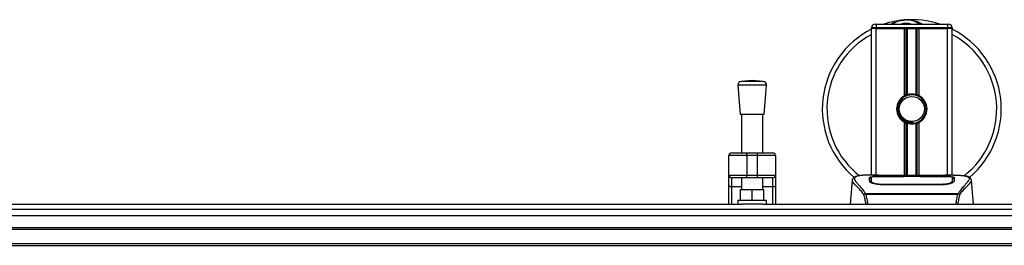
# Model space of a CAD drawing. Header units: millimetres. Extents: x 0 to 420, y 0 to 297.
# Tile 12 of 80: x 165 to 200, y 117 to 125. Entities that reach past the tile are written whole.
import ezdxf

# ---------------------------------------------------------------- set-up
doc = ezdxf.new("R2010")
doc.units = ezdxf.units.MM

msp = doc.modelspace()

# ---------------------------------------------------------------- linework, layer by layer
at = {"color": 7, "linetype": 'Continuous', "lineweight": 25}
for p, q in [((194.88949, 124.47135), (194.88949, 124.50277)), ((195.04655, 124.50277), (194.88949, 124.50277)), ((194.88949, 119.31977), (194.88949, 124.47135)), ((195.04655, 124.47135), (194.88949, 124.47135)), ((195.04655, 124.47135), (194.88949, 124.47135)), ((195.01514, 124.62842), (195.04655, 124.62842)), ((195.04655, 124.62842), (195.04655, 124.50277)), ((195.04655, 124.62842), (197.55952, 124.62842)), ((195.04655, 124.50277), (195.04655, 124.47135)), ((197.55952, 124.50277), (195.04655, 124.50277)), ((196.04231, 124.47135), (195.04655, 124.47135)), ((195.04655, 124.47135), (197.55952, 124.47135)), ((195.04655, 119.31977), (195.04655, 124.47135)), ((196.04231, 122.1103), (196.04231, 124.47135)), ((196.11041, 122.14232), (196.11041, 124.47135)), ((196.14648, 122.15481), (196.14648, 124.47135)), ((196.45958, 122.15481), (196.45958, 124.47135)), ((196.49565, 122.14232), (196.49565, 124.47135)), ((197.55952, 124.47135), (196.56375, 124.47135)), ((196.56375, 122.1103), (196.56375, 124.47135)), ((197.55952, 124.62842), (197.59093, 124.62842)), ((197.55952, 124.62842), (197.55952, 124.50277)), ((197.71658, 124.50277), (197.55952, 124.50277)), ((197.55952, 124.47135), (197.55952, 124.50277)), ((197.71658, 124.47135), (197.55952, 124.47135)), ((197.71658, 124.47135), (197.55952, 124.47135)), ((197.55952, 119.31977), (197.55952, 124.47135)), ((197.71658, 124.50277), (197.71658, 124.47135)), ((197.71658, 119.31977), (197.71658, 124.47135)), ((190.19784, 122.48057), (190.27637, 121.45127)), ((191.20303, 122.48057), (190.19784, 122.48057)), ((190.70043, 122.64493), (190.31357, 122.61541)), ((191.0873, 122.61541), (190.31357, 122.61541)), ((191.0873, 122.61541), (190.70043, 122.64493)), ((191.1245, 121.45127), (191.20303, 122.48057)), ((191.1245, 121.45127), (190.27637, 121.45127)), ((190.32349, 121.45127), (190.32349, 120.10507)), ((191.07738, 120.10507), (191.07738, 121.45127)), ((196.04231, 119.30276), (196.04231, 121.17823)), ((196.11041, 119.30276), (196.11041, 121.14621)), ((196.14648, 119.30276), (196.14648, 121.13372)), ((196.34661, 121.14357), (196.34316, 121.18324)), ((196.45958, 119.30276), (196.45958, 121.13372)), ((196.49565, 119.30276), (196.49565, 121.14621)), ((196.56375, 119.30276), (196.56375, 121.17823)), ((189.88372, 119.31977), (189.88372, 120.01084)), ((190.51196, 120.01084), (189.88372, 120.01084)), ((189.97796, 120.10507), (190.51196, 120.10507)), ((190.51196, 120.01084), (190.51196, 120.10507)), ((190.51196, 120.10507), (190.88891, 120.10507)), ((190.88891, 120.01084), (190.51196, 120.01084)), ((190.51196, 120.01084), (190.51196, 119.31977)), ((190.88891, 120.01084), (190.88891, 120.10507)), ((190.88891, 120.10507), (191.42291, 120.10507)), ((191.51715, 120.01084), (190.88891, 120.01084)), ((190.88891, 119.31977), (190.88891, 120.01084)), ((191.51715, 120.01084), (191.51715, 119.31977)), ((189.88372, 119.31977), (190.51196, 119.31977)), ((189.88372, 118.95811), (189.88372, 119.31977)), ((190.51196, 119.22554), (190.51196, 119.31977)), ((190.51196, 119.31977), (190.88891, 119.31977)), ((190.88891, 119.31977), (191.51715, 119.31977)), ((190.88891, 119.22554), (190.88891, 119.31977)), ((191.51715, 119.31977), (191.51715, 118.95811)), ((195.13763, 119.31977), (194.84433, 119.31977)), ((196.05168, 119.26964), (195.19325, 119.26975)), ((195.20361, 119.27474), (196.02032, 119.27474)), ((195.20361, 119.26975), (195.20361, 119.27474)), ((197.24571, 119.30276), (195.36035, 119.30276)), ((197.24566, 119.30272), (195.3604, 119.30272)), ((196.02032, 119.28616), (196.58574, 119.28616)), ((196.02032, 119.28616), (196.02032, 119.27474)), ((196.02032, 119.27474), (196.02032, 119.26965)), ((196.05168, 119.26964), (196.05169, 119.28162)), ((196.55428, 119.28162), (196.05169, 119.28162)), ((196.55428, 119.26964), (196.55428, 119.28162)), ((196.55428, 119.28162), (196.55428, 119.26964)), ((196.58574, 119.28616), (196.58574, 119.27474)), ((196.58574, 119.27474), (197.40246, 119.27474)), ((196.58574, 119.27474), (196.58574, 119.26964)), ((197.40246, 119.26975), (197.40246, 119.27474)), ((197.76193, 119.31977), (197.47396, 119.31977)), ((197.65308, 119.31585), (197.6413, 119.31461)), ((197.72782, 119.13358), (197.72718, 119.24032)), ((189.88372, 118.29639), (189.88372, 118.95811)), ((190.51196, 119.22554), (189.97796, 119.22554)), ((189.97796, 119.22554), (189.97796, 118.90406)), ((190.32349, 118.90406), (189.97796, 118.90406)), ((189.97796, 118.90406), (189.97796, 118.29639)), ((190.32349, 119.22554), (190.32349, 118.79898)), ((190.88891, 119.22554), (190.51196, 119.22554)), ((191.42291, 119.22554), (190.88891, 119.22554)), ((191.07738, 118.79898), (191.07738, 119.22554)), ((191.42291, 118.90406), (191.07738, 118.90406)), ((191.42291, 118.90406), (191.42291, 119.22554)), ((191.42291, 118.29639), (191.42291, 118.90406)), ((191.51715, 118.95811), (191.51715, 118.29639)), ((194.21171, 119.13528), (194.13832, 118.29639)), ((194.21158, 119.13281), (194.21282, 119.13519)), ((194.87827, 119.13553), (194.87821, 119.12726)), ((195.19647, 119.00647), (195.19587, 118.98277)), ((197.40246, 118.98224), (195.20361, 118.98224)), ((197.40167, 119.00645), (197.40189, 119.00645)), ((197.72478, 119.10422), (197.72584, 119.06145)), ((197.72809, 119.08881), (197.7278, 119.13358)), ((198.39449, 119.13281), (198.39325, 119.13519)), ((198.46774, 118.29639), (198.39435, 119.13528)), ((190.29208, 118.42204), (190.29208, 118.79898)), ((190.70043, 118.79898), (190.29208, 118.79898)), ((190.70043, 118.42204), (190.70043, 118.79898)), ((191.10879, 118.79898), (190.70043, 118.79898)), ((191.10879, 118.42204), (191.10879, 118.79898)), ((194.66491, 118.66061), (194.67182, 118.67689)), ((194.67182, 118.67689), (197.93506, 118.67689)), ((197.9185, 118.64169), (194.68749, 118.64169)), ((197.93506, 118.67689), (197.94099, 118.66085)), ((108.61156, 118.29639), (190.33257, 118.29639)), ((190.19784, 118.42204), (190.19784, 118.29639)), ((191.20303, 118.42204), (190.19784, 118.42204)), ((191.0683, 118.29639), (190.33257, 118.29639)), ((191.0683, 118.29639), (214.52205, 118.29639)), ((191.20303, 118.29639), (191.20303, 118.42204)), ((57.46159, 118.12434), (214.52205, 118.12434)), ((57.46159, 117.47967), (214.52205, 117.47967)), ((57.46159, 117.41685), (214.52205, 117.41685)), ((57.46159, 116.91425), (214.52205, 116.91425)), ((57.46159, 116.85143), (214.52205, 116.85143))]:
    msp.add_line(p, q, dxfattribs=at)
at = {"color": 7, "linetype": 'Continuous'}
msp.add_line((59.97456, 117.90623), (212.00908, 117.90623), dxfattribs=at)
at = {"color": 7, "linetype": 'Continuous', "lineweight": 25, "flags": 128}
for points in [[(197.41283, 119.26975), (196.99742, 119.26968), (196.55428, 119.26964)], [(189.97796, 118.90406), (189.95957, 118.9051), (189.94189, 118.90817), (189.9256, 118.91317), (189.91132, 118.91989), (189.8996, 118.92808), (189.89089, 118.93743), (189.88553, 118.94757), (189.88372, 118.95811)], [(191.51715, 118.95811), (191.51534, 118.94757), (191.50997, 118.93743), (191.50127, 118.92808), (191.48955, 118.91989), (191.47527, 118.91317), (191.45897, 118.90817), (191.4413, 118.9051), (191.42291, 118.90406)], [(197.4096, 119.00647), (197.40245, 119.00645), (197.40189, 119.00645)]]:
    msp.add_lwpolyline(points, dxfattribs=at)
at = {"color": 7, "linetype": 'Continuous', "lineweight": 25}
msp.add_circle((196.30303, 121.64427), 0.43977, dxfattribs=at)
for centre, radius, start, end in [((196.30303, 121.64427), 3.14121, 94.974241, 108.194872), ((196.10148, 123.96001), 0.81671, 54.926098, 125.073902), ((196.30303, 121.64427), 3.14121, 71.805128, 94.974241), ((196.30303, 121.64427), 3.14121, 116.743684, 229.984768), ((195.01514, 124.50277), 0.12565, 90, 180), ((196.10148, 123.96001), 0.69107, 75.287788, 104.712212), ((197.59093, 124.50277), 0.12565, 0, 90), ((196.30303, 121.64427), 3.14121, 310.046839, 63.256316), ((196.30303, 121.64427), 2.97928, 118.324088, 232.137337), ((196.30303, 121.64427), 2.97928, 308.047069, 61.675912), ((190.32312, 122.49013), 0.12565, 94.362914, 184.362914), ((191.07774, 122.49013), 0.12565, 355.637086, 85.637086), ((196.30303, 121.64427), 0.53401, 119.224658, 240.775342), ((196.30303, 121.64427), 0.53401, 111.143405, 119.224658), ((196.30303, 121.64427), 0.50259, 274.974241, 94.974241), ((196.30303, 121.64427), 0.53401, 60.775342, 68.856595), ((196.30303, 121.64427), 0.53401, 299.224658, 60.775342), ((196.30303, 121.64427), 0.53401, 240.775342, 248.856595), ((196.30303, 121.64427), 0.53401, 291.143405, 299.224658), ((189.97796, 120.01084), 0.09424, 90, 180), ((191.42291, 120.01084), 0.09424, 360, 90), ((189.97796, 119.31977), 0.09424, 180, 270), ((191.42291, 119.31977), 0.09424, 270, 360)]:
    msp.add_arc(centre, radius, start, end, dxfattribs=at)
for points, knots in [([(195.5747, 124.62842), (195.57981, 124.63178), (195.66327, 124.68677), (195.81707, 124.74029), (195.96808, 124.76817), (196.03013, 124.7736), (196.03066, 124.77365)], [0, 0, 0, 0, 0.03729849, 0.60902041, 0.99664446, 1, 1, 1, 1]), ([(196.03066, 124.77365), (196.0312, 124.77369), (196.04555, 124.77495), (196.06, 124.77439), (196.07392, 124.77385)], [0, 0, 0, 0, 0.03710938, 1, 1, 1, 1]), ([(196.11691, 124.77391), (196.15053, 124.77479), (196.27536, 124.77805), (196.44308, 124.73641), (196.59309, 124.6771), (196.65163, 124.64067), (196.67131, 124.62842)], [0, 0, 0, 0, 0.176401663, 0.65503379, 0.884022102, 1, 1, 1, 1]), ([(196.34661, 121.14357), (196.28303, 121.14503), (196.15409, 121.14801), (195.98167, 121.24282), (195.85554, 121.38989), (195.79215, 121.57524), (195.80536, 121.76721), (195.86643, 121.91965), (195.93759, 121.9799), (195.96119, 121.99988)], [0, 0, 0, 0, 0.1532567, 0.3107756, 0.4622177, 0.61755972, 0.7743655, 0.92518437, 1, 1, 1, 1]), ([(196.25945, 122.14497), (196.20461, 122.13341), (196.09494, 122.1103), (195.95678, 122.00903), (195.85831, 121.87154), (195.81217, 121.70917), (195.82336, 121.54268), (195.88836, 121.39066), (195.99956, 121.26979), (196.14342, 121.19481), (196.26376, 121.17651), (196.32964, 121.1821), (196.34316, 121.18324)], [0, 0, 0, 0, 0.11029899, 0.22059797, 0.33089694, 0.4412694, 0.54893858, 0.65628707, 0.76369695, 0.86864917, 0.97304725, 1, 1, 1, 1]), ([(196.11041, 122.14232), (196.11171, 122.14282), (196.11563, 122.14433), (196.12385, 122.14735), (196.1348, 122.15113), (196.14251, 122.15359), (196.1462, 122.15472), (196.14648, 122.15481)], [0, 0, 0, 0, 0.13279182, 0.40328924, 0.68794599, 0.97624213, 1, 1, 1, 1]), ([(196.14648, 122.15481), (196.16131, 122.15895), (196.2117, 122.17304), (196.30407, 122.18212), (196.39682, 122.1722), (196.44335, 122.15931), (196.45958, 122.15481)], [0, 0, 0, 0, 0.15316231, 0.52061175, 0.83276392, 1, 1, 1, 1]), ([(196.45958, 122.15481), (196.46147, 122.15423), (196.46666, 122.15261), (196.47605, 122.14951), (196.48689, 122.14567), (196.49273, 122.14344), (196.49565, 122.14232)], [0, 0, 0, 0, 0.15557258, 0.42978375, 0.7145238, 1, 1, 1, 1]), ([(196.14648, 121.13372), (196.14567, 121.13397), (196.14165, 121.13521), (196.13359, 121.13781), (196.12273, 121.14158), (196.11495, 121.14447), (196.1113, 121.14587), (196.11041, 121.14621)], [0, 0, 0, 0, 0.06768855, 0.33799524, 0.61961326, 0.90796392, 1, 1, 1, 1]), ([(196.45958, 121.13372), (196.42791, 121.12573), (196.36351, 121.10946), (196.25653, 121.10903), (196.18483, 121.12232), (196.15114, 121.13234), (196.14648, 121.13372)], [0, 0, 0, 0, 0.31763159, 0.64587204, 0.9510876, 1, 1, 1, 1]), ([(196.49565, 121.14621), (196.49511, 121.146), (196.49206, 121.14482), (196.48521, 121.14226), (196.47455, 121.13851), (196.46563, 121.13559), (196.46088, 121.13412), (196.45958, 121.13372)], [0, 0, 0, 0, 0.05704611, 0.3223495, 0.60367528, 0.89214027, 1, 1, 1, 1]), ([(194.41663, 119.29004), (194.40388, 119.28763), (194.37136, 119.28148), (194.33415, 119.26883), (194.30359, 119.25495), (194.28499, 119.2438), (194.27197, 119.23403), (194.26289, 119.22597), (194.25636, 119.2196), (194.25205, 119.21528), (194.24909, 119.21244), (194.24776, 119.21122), (194.24703, 119.21056), (194.24645, 119.21005), (194.24607, 119.20972), (194.24569, 119.20939), (194.24518, 119.20896), (194.24457, 119.20846), (194.24359, 119.20767), (194.24257, 119.20687), (194.24128, 119.20588), (194.23948, 119.20434), (194.23863, 119.20367), (194.2363, 119.20045), (194.23558, 119.1994), (194.23505, 119.19861), (194.23449, 119.19777), (194.23369, 119.19652), (194.23204, 119.19387), (194.22999, 119.1904), (194.22305, 119.17791), (194.21586, 119.16097), (194.21325, 119.14491), (194.21174, 119.13561)], [0, 0, 0, 0, 0.13346194, 0.34016958, 0.46160951, 0.55730778, 0.62992241, 0.68217732, 0.71692903, 0.7371149, 0.74272174, 0.74460414, 0.7459796, 0.74651976, 0.74699289, 0.74743167, 0.74787155, 0.74886374, 0.75011647, 0.75397334, 0.75908593, 0.76862625, 0.78821087, 0.79094759, 0.79197558, 0.79286909, 0.79373558, 0.79468443, 0.7971036, 0.8047367, 0.8162438, 0.89371675, 1, 1, 1, 1]), ([(194.43776, 119.29304), (194.42546, 119.29051), (194.39917, 119.28511), (194.35205, 119.27037), (194.30539, 119.24599), (194.28066, 119.20402), (194.29207, 119.15802), (194.31923, 119.11503), (194.34345, 119.08341), (194.37468, 119.04646), (194.41158, 119.00503), (194.45516, 118.95659), (194.5034, 118.90096), (194.55585, 118.83624), (194.61257, 118.76335), (194.6511, 118.70713), (194.67182, 118.67689)], [0, 0, 0, 0, 0.06157012, 0.13151171, 0.27071941, 0.40337504, 0.53510625, 0.58328098, 0.63315897, 0.68442904, 0.73675836, 0.78384784, 0.83893216, 0.89157329, 0.94168727, 1, 1, 1, 1]), ([(194.84433, 119.31971), (194.84103, 119.31973), (194.82879, 119.31981), (194.80504, 119.31968), (194.77597, 119.31948), (194.74711, 119.31907), (194.71848, 119.31847), (194.68843, 119.31758), (194.6558, 119.31628), (194.6161, 119.3142), (194.5739, 119.31119), (194.53021, 119.30706), (194.4882, 119.3019), (194.45714, 119.29742), (194.44085, 119.29373), (194.43776, 119.29304)], [0, 0, 0, 0, 0.02762691, 0.10239616, 0.17945658, 0.24994161, 0.31702439, 0.38965422, 0.46782264, 0.55148696, 0.67182448, 0.76737343, 0.86398611, 0.97427426, 1, 1, 1, 1]), ([(194.81697, 119.23962), (194.82113, 119.24426), (194.82943, 119.25353), (194.89602, 119.26384), (194.99428, 119.27086), (195.10315, 119.27426), (195.17505, 119.2746), (195.20361, 119.27474)], [0, 0, 0, 0, 0.21521677, 0.43046232, 0.64509935, 0.85904026, 1, 1, 1, 1]), ([(194.82038, 119.10939), (194.81964, 119.13745), (194.81853, 119.17962), (194.81756, 119.21699), (194.81717, 119.23207), (194.81697, 119.23962)], [0, 0, 0, 0, 0.49858361, 0.74918971, 1, 1, 1, 1]), ([(194.87891, 119.24033), (194.87891, 119.24004), (194.87871, 119.2051), (194.87847, 119.17017), (194.87824, 119.13552)], [0, 0, 0, 0, 0.00827271, 1, 1, 1, 1]), ([(194.87892, 119.24024), (194.87872, 119.20699), (194.87851, 119.17208), (194.87828, 119.13718), (194.87827, 119.13553)], [0, 0, 0, 0, 0.952640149, 1, 1, 1, 1]), ([(195.19325, 119.26975), (195.15805, 119.26949), (195.08765, 119.26896), (194.99379, 119.26463), (194.92272, 119.25773), (194.88439, 119.24926), (194.8805, 119.24285), (194.87892, 119.24024)], [0, 0, 0, 0, 0.21287602, 0.42573624, 0.63903454, 0.85331242, 1, 1, 1, 1]), ([(194.88128, 119.10422), (194.88125, 119.1059), (194.88072, 119.13711), (194.88002, 119.17627), (194.87935, 119.21503), (194.87906, 119.23217), (194.87892, 119.24002), (194.87892, 119.24024)], [0, 0, 0, 0, 0.02546624, 0.4713629, 0.73178735, 0.99246436, 1, 1, 1, 1]), ([(195.3604, 119.30272), (195.33913, 119.30275), (195.27049, 119.30287), (195.15803, 119.30429), (195.04329, 119.3072), (194.96522, 119.31057), (194.92854, 119.31368), (194.94483, 119.31513), (194.95298, 119.31585)], [0, 0, 0, 0, 0.082154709, 0.265139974, 0.448671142, 0.632499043, 0.816300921, 1, 1, 1, 1]), ([(194.99102, 119.30967), (194.9799, 119.31022), (194.96202, 119.3111), (194.95061, 119.31237), (194.95174, 119.31216), (194.95203, 119.31211)], [0, 0, 0, 0, 0.55060159, 0.88501525, 1, 1, 1, 1]), ([(194.95298, 119.31585), (195.02091, 119.31767), (195.13379, 119.32068), (195.30622, 119.31849), (195.42032, 119.31461), (195.48691, 119.30862), (195.50022, 119.30742)], [0, 0, 0, 0, 0.301521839, 0.501047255, 0.900230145, 1, 1, 1, 1]), ([(194.97705, 119.31047), (194.97673, 119.31066), (194.97294, 119.3128), (194.96477, 119.31498), (194.95691, 119.31556), (194.95298, 119.31585)], [0, 0, 0, 0, 0.04443315, 0.52221653, 1, 1, 1, 1]), ([(195.3604, 119.30277), (195.33277, 119.30283), (195.27494, 119.30294), (195.19046, 119.30394), (195.11095, 119.30549), (195.04505, 119.3074), (195.00434, 119.3089), (194.99215, 119.30961), (194.99102, 119.30967)], [0, 0, 0, 0, 0.18189708, 0.38061319, 0.58093849, 0.78035725, 0.97967552, 1, 1, 1, 1]), ([(195.52378, 119.30276), (195.52001, 119.30411), (195.51238, 119.30684), (195.5043, 119.30723), (195.50022, 119.30742)], [0, 0, 0, 0, 0.49524741, 1, 1, 1, 1]), ([(197.10584, 119.30742), (197.10176, 119.30723), (197.09368, 119.30684), (197.08606, 119.30411), (197.08228, 119.30276)], [0, 0, 0, 0, 0.50476564, 1, 1, 1, 1]), ([(197.10584, 119.30742), (197.14777, 119.31068), (197.21745, 119.31611), (197.37385, 119.31966), (197.51501, 119.32158), (197.63006, 119.3168), (197.65308, 119.31585)], [0, 0, 0, 0, 0.30143784, 0.50095323, 0.90014009, 1, 1, 1, 1]), ([(197.63901, 119.31111), (197.62874, 119.31042), (197.60283, 119.30867), (197.51311, 119.30578), (197.38821, 119.30324), (197.29317, 119.30289), (197.24566, 119.30272)], [0, 0, 0, 0, 0.17981299, 0.45378319, 0.72700373, 1, 1, 1, 1]), ([(197.40246, 119.27474), (197.44583, 119.27444), (197.53258, 119.27383), (197.64824, 119.26886), (197.73565, 119.26076), (197.78252, 119.25062), (197.7872, 119.24279), (197.78909, 119.23962)], [0, 0, 0, 0, 0.213411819, 0.426817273, 0.640485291, 0.854574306, 1, 1, 1, 1]), ([(197.72715, 119.24024), (197.72372, 119.24404), (197.71687, 119.25166), (197.66239, 119.26036), (197.58214, 119.2664), (197.49376, 119.26936), (197.43566, 119.26964), (197.41283, 119.26975)], [0, 0, 0, 0, 0.21612272, 0.43228358, 0.64748247, 0.86145988, 1, 1, 1, 1]), ([(197.65308, 119.31585), (197.65774, 119.31553), (197.67249, 119.31454), (197.67252, 119.31293), (197.64585, 119.31148), (197.63901, 119.31111)], [0, 0, 0, 0, 0.25540478, 0.808946, 1, 1, 1, 1]), ([(197.65522, 119.3123), (197.65523, 119.31231), (197.65618, 119.31248), (197.65185, 119.31181), (197.64362, 119.3113), (197.63901, 119.31101)], [0, 0, 0, 0, 0.006260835, 0.44327513, 1, 1, 1, 1]), ([(197.72715, 119.24024), (197.72715, 119.24002), (197.72691, 119.22666), (197.72648, 119.20199), (197.72569, 119.15651), (197.72513, 119.12475), (197.72481, 119.1059), (197.72478, 119.10422)], [0, 0, 0, 0, 0.0075194, 0.45666513, 0.71535566, 0.97452521, 1, 1, 1, 1]), ([(197.7278, 119.13358), (197.72779, 119.13517), (197.72767, 119.15286), (197.72746, 119.18842), (197.72726, 119.22238), (197.72715, 119.24024)], [0, 0, 0, 0, 0.04480435, 0.49764008, 1, 1, 1, 1]), ([(197.76193, 119.31972), (197.76807, 119.31973), (197.8031, 119.31983), (197.87765, 119.31912), (197.95844, 119.31625), (198.01835, 119.3122), (198.0486, 119.30966), (198.07704, 119.30682), (198.10169, 119.30394), (198.12594, 119.30067), (198.14743, 119.29721), (198.1638, 119.29432), (198.17189, 119.29255), (198.17289, 119.29234)], [0, 0, 0, 0, 0.04881498, 0.27892257, 0.54515535, 0.62717383, 0.69834333, 0.75858144, 0.82840444, 0.87364995, 0.93389274, 0.99178224, 1, 1, 1, 1]), ([(197.78909, 119.23962), (197.7889, 119.23211), (197.78841, 119.21331), (197.78739, 119.17445), (197.78625, 119.13109), (197.78568, 119.10939)], [0, 0, 0, 0, 0.249392, 0.62414375, 1, 1, 1, 1]), ([(198.17289, 119.29234), (198.17875, 119.29111), (198.19118, 119.2885), (198.20886, 119.28401), (198.22582, 119.27908), (198.25397, 119.2695), (198.28696, 119.25347), (198.31511, 119.22561), (198.32277, 119.19021), (198.30751, 119.14402), (198.26505, 119.0846), (198.19644, 119.00714), (198.10348, 118.90335), (198.02192, 118.80172), (197.96527, 118.72247), (197.9449, 118.69174), (197.93506, 118.67689)], [0, 0, 0, 0, 0.02969414, 0.063055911, 0.094927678, 0.125315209, 0.232058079, 0.329603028, 0.433276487, 0.532024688, 0.630767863, 0.735070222, 0.83793216, 0.941375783, 0.971650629, 1, 1, 1, 1]), ([(198.39432, 119.13561), (198.39281, 119.14491), (198.3902, 119.16097), (198.38302, 119.17791), (198.37608, 119.1904), (198.37403, 119.19387), (198.37238, 119.19652), (198.37157, 119.19777), (198.37102, 119.19861), (198.37049, 119.1994), (198.36976, 119.20046), (198.36744, 119.20366), (198.36653, 119.20439), (198.36443, 119.20617), (198.36292, 119.20731), (198.36149, 119.20846), (198.36089, 119.20896), (198.36038, 119.20939), (198.36, 119.20971), (198.35961, 119.21005), (198.35904, 119.21055), (198.35809, 119.21141), (198.35687, 119.21255), (198.35392, 119.21537), (198.34972, 119.21958), (198.34318, 119.22597), (198.33411, 119.23402), (198.32109, 119.24379), (198.3025, 119.25494), (198.27192, 119.26881), (198.23683, 119.28088), (198.20671, 119.28664), (198.1963, 119.28863)], [0, 0, 0, 0, 0.10895151, 0.18836403, 0.20015725, 0.20797863, 0.21045693, 0.21142904, 0.21231706, 0.21323322, 0.21428764, 0.21709508, 0.23718398, 0.24934952, 0.25616294, 0.25744907, 0.25846748, 0.25891857, 0.25936812, 0.25985246, 0.2604052, 0.2618126, 0.26492315, 0.26948017, 0.29015729, 0.32576371, 0.37931044, 0.4537257, 0.55180182, 0.67626306, 0.8881219, 1, 1, 1, 1]), ([(194.6159, 118.64424), (194.59712, 118.66918), (194.54027, 118.74471), (194.44661, 118.84869), (194.34887, 118.94737), (194.27431, 119.02099), (194.22096, 119.08542), (194.21498, 119.1156), (194.21158, 119.13281)], [0, 0, 0, 0, 0.084247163, 0.255086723, 0.426725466, 0.597963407, 0.770602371, 1, 1, 1, 1]), ([(194.86018, 119.22492), (194.84716, 119.22251), (194.82092, 119.21765), (194.81848, 119.21124), (194.81725, 119.20801)], [0, 0, 0, 0, 0.49631334, 1, 1, 1, 1]), ([(195.20361, 118.98224), (195.16283, 118.98393), (195.08133, 118.98731), (194.97153, 119.01187), (194.88386, 119.04475), (194.83, 119.07955), (194.82331, 119.1003), (194.82038, 119.10939)], [0, 0, 0, 0, 0.1991311, 0.39793157, 0.60588955, 0.82737965, 1, 1, 1, 1]), ([(194.87234, 119.077), (194.87376, 119.06651), (194.87539, 119.05443), (194.89861, 119.04219), (194.90167, 119.04057)], [0, 0, 0, 0, 0.86801111, 1, 1, 1, 1]), ([(194.8782, 119.12726), (194.87812, 119.11337), (194.87798, 119.08949), (194.87769, 119.064), (194.87757, 119.05334)], [0, 0, 0, 0, 0.58164119, 1, 1, 1, 1]), ([(194.87997, 119.05176), (194.88012, 119.0578), (194.88055, 119.07529), (194.88099, 119.09278), (194.88128, 119.10422)], [0, 0, 0, 0, 0.3458763, 1, 1, 1, 1]), ([(194.88128, 119.10422), (194.88491, 119.09475), (194.89216, 119.0758), (194.94733, 119.04626), (195.02821, 119.02204), (195.11639, 119.00851), (195.17404, 119.00704), (195.19647, 119.00647)], [0, 0, 0, 0, 0.21773223, 0.43557879, 0.65075483, 0.86407246, 1, 1, 1, 1]), ([(195.19647, 119.00647), (195.19885, 119.00646), (195.45025, 119.00572), (196.18532, 119.00659), (196.918, 119.0065), (197.40167, 119.00645)], [0, 0, 0, 0, 0.00323915, 0.34201142, 1, 1, 1, 1]), ([(197.78568, 119.10939), (197.78082, 119.09737), (197.77108, 119.07334), (197.70001, 119.03434), (197.59659, 119.0012), (197.48948, 118.98415), (197.42368, 118.98271), (197.40246, 118.98224)], [0, 0, 0, 0, 0.2254673, 0.45085364, 0.67736923, 0.89591171, 1, 1, 1, 1]), ([(197.4096, 119.00647), (197.44485, 119.00782), (197.51535, 119.01051), (197.60934, 119.02991), (197.68041, 119.056), (197.71886, 119.08243), (197.72306, 119.09789), (197.72478, 119.10422)], [0, 0, 0, 0, 0.2128654, 0.42572184, 0.63872248, 0.85234986, 1, 1, 1, 1]), ([(197.41052, 118.97018), (197.41051, 118.97046), (197.41021, 118.98256), (197.4099, 118.99466), (197.4096, 119.00647)], [0, 0, 0, 0, 0.02342788, 1, 1, 1, 1]), ([(197.69449, 119.03529), (197.70481, 119.04125), (197.72944, 119.05548), (197.73215, 119.06909), (197.73372, 119.077)], [0, 0, 0, 0, 0.41900897, 1, 1, 1, 1]), ([(197.72847, 119.05427), (197.72835, 119.06449), (197.72807, 119.08969), (197.72793, 119.11319), (197.72785, 119.12717)], [0, 0, 0, 0, 0.40550496, 1, 1, 1, 1]), ([(197.78882, 119.20801), (197.78679, 119.21283), (197.78406, 119.21932), (197.75343, 119.22381), (197.74556, 119.22496)], [0, 0, 0, 0, 0.74296977, 1, 1, 1, 1]), ([(197.99018, 118.64426), (198.00895, 118.66919), (198.0658, 118.74471), (198.15945, 118.84869), (198.25719, 118.94737), (198.33176, 119.02099), (198.38511, 119.08542), (198.39108, 119.1156), (198.39449, 119.13281)], [0, 0, 0, 0, 0.084230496, 0.255073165, 0.426715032, 0.59795609, 0.770598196, 1, 1, 1, 1]), ([(194.61595, 118.64433), (194.62017, 118.64673), (194.62867, 118.65156), (194.64523, 118.65753), (194.65789, 118.66009), (194.66455, 118.66079), (194.66492, 118.66083)], [0, 0, 0, 0, 0.32361461, 0.65359013, 0.98086966, 1, 1, 1, 1]), ([(194.69257, 118.29639), (194.68316, 118.35556), (194.66396, 118.47625), (194.63216, 118.58758), (194.61595, 118.64433)], [0, 0, 0, 0, 0.49025565, 1, 1, 1, 1]), ([(194.68749, 118.64169), (194.68734, 118.6418), (194.67912, 118.64769), (194.67195, 118.65421), (194.66491, 118.66061)], [0, 0, 0, 0, 0.01890165, 1, 1, 1, 1]), ([(194.68749, 118.64169), (194.70006, 118.58595), (194.72516, 118.47472), (194.74411, 118.35744), (194.74685, 118.29666), (194.74686, 118.29639)], [0, 0, 0, 0, 0.49992462, 0.99775327, 1, 1, 1, 1]), ([(197.85826, 118.29639), (197.86489, 118.35637), (197.87807, 118.47552), (197.90509, 118.58655), (197.9185, 118.64169)], [0, 0, 0, 0, 0.50345062, 1, 1, 1, 1]), ([(197.99012, 118.64435), (197.97423, 118.58778), (197.94291, 118.47626), (197.92368, 118.35576), (197.91421, 118.29639)], [0, 0, 0, 0, 0.50728505, 1, 1, 1, 1]), ([(197.94121, 118.66067), (197.93397, 118.65443), (197.92658, 118.64807), (197.91866, 118.64181), (197.91851, 118.64169)], [0, 0, 0, 0, 0.98124308, 1, 1, 1, 1]), ([(197.9411, 118.66084), (197.94148, 118.6608), (197.94817, 118.6601), (197.96084, 118.65754), (197.97741, 118.65158), (197.98591, 118.64674), (197.99012, 118.64435)], [0, 0, 0, 0, 0.020010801, 0.34699568, 0.676673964, 1, 1, 1, 1])]:
    msp.add_open_spline(points, degree=3, knots=knots, dxfattribs=at)

doc.saveas('drawing.dxf')
